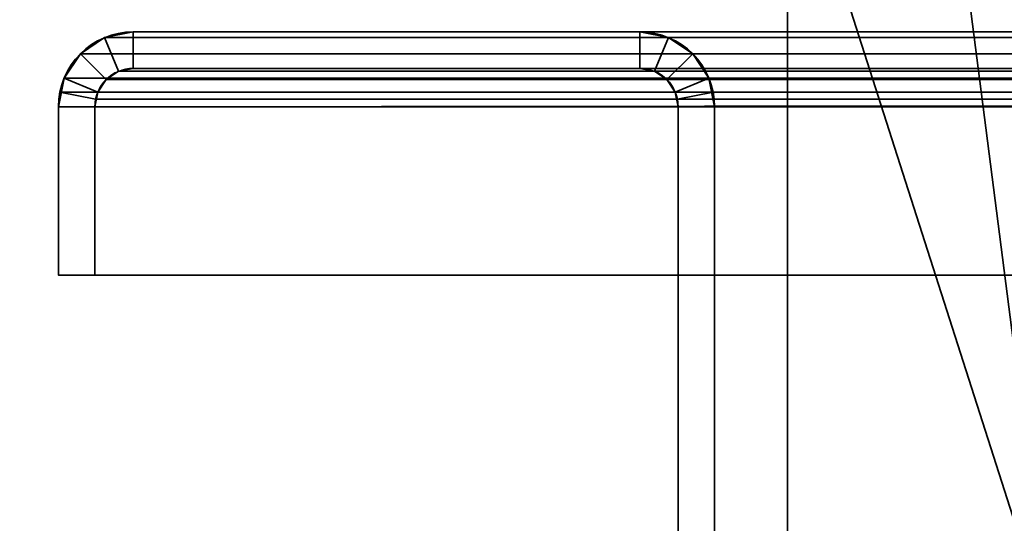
# Model space of a CAD drawing. Header units: millimetres. Extents: x -508 to 6708, y -115 to 193.
# Tile 102 of 256: x -342 to -301, y 60 to 81. Entities that reach past the tile are written whole.
import ezdxf

# ---------------------------------------------------------------- set-up
doc = ezdxf.new("R2010")
doc.units = ezdxf.units.MM
doc.layers.add('151', color=7, linetype='Continuous', true_color=0xffffff)

# ---------------------------------------------------------------- blocks, each defined once
blk = doc.blocks.new('UG_SURFACE_001')
at = {"layer": '151', "color": 252, "linetype": 'Continuous', "lineweight": 35}
for points in [[(507.5, -10, 2215.25), (507.5, 174.4, 2215.25), (-507.5, 174.4, 2215.25), (-507.5, -10, 2215.25)], [(-357.5, -10, 2065.25), (-357.5, 174.4, 2065.25), (357.5, 174.4, 2065.25), (357.5, -10, 2065.25)]]:
    blk.add_3dface(points, dxfattribs=at)
blk = doc.blocks.new('UG_SURFACE_084')
at = {"layer": '151', "color": 252, "linetype": 'Continuous', "lineweight": 35}
for points in [[(-336.92, 80, 2044.17), (-336.92, 80, -7.75), (-338.099, 79.766, -7.75), (-338.099, 79.766, 2045.349)], [(-336.92, 80, 2044.17), (-338.099, 79.766, 2045.349), (-337.525, 78.38, 2044.775), (-336.92, 78.5, 2044.17)], [(-336.92, 78.5, -7.75), (-337.525, 78.38, -7.75), (-338.099, 79.766, -7.75), (-336.92, 80, -7.75)], [(-316.08, 80, 2023.33), (-316.08, 80, -7.75), (-336.92, 80, -7.75), (-336.92, 80, 2044.17)], [(-316.08, 80, 2023.33), (-336.92, 80, 2044.17), (-336.92, 78.5, 2044.17), (-316.08, 78.5, 2023.33)], [(-316.08, 78.5, -7.75), (-336.92, 78.5, -7.75), (-336.92, 80, -7.75), (-316.08, 80, -7.75)], [(-314.901, 79.766, 2022.151), (-314.901, 79.766, -7.75), (-316.08, 80, -7.75), (-316.08, 80, 2023.33)], [(-316.08, 78.5, 2023.33), (-315.475, 78.38, 2022.725), (-314.901, 79.766, 2022.151), (-316.08, 80, 2023.33)], [(-316.08, 80, -7.75), (-314.901, 79.766, -7.75), (-315.475, 78.38, -7.75), (-316.08, 78.5, -7.75)], [(-338.099, 79.766, 2045.349), (-338.099, 79.766, -7.75), (-339.098, 79.098, -7.75), (-339.098, 79.098, 2046.348)], [(-338.099, 79.766, 2045.349), (-339.098, 79.098, 2046.348), (-338.037, 78.037, 2045.287), (-337.525, 78.38, 2044.775)], [(-339.098, 79.098, -7.75), (-338.099, 79.766, -7.75), (-337.525, 78.38, -7.75), (-338.037, 78.037, -7.75)], [(-315.475, 78.38, 2022.725), (-314.963, 78.037, 2022.213), (-313.902, 79.098, 2021.152), (-314.901, 79.766, 2022.151)], [(-314.901, 79.766, -7.75), (-313.902, 79.098, -7.75), (-314.963, 78.037, -7.75), (-315.475, 78.38, -7.75)], [(-313.902, 79.098, 2021.152), (-313.902, 79.098, -7.75), (-314.901, 79.766, -7.75), (-314.901, 79.766, 2022.151)], [(-339.098, 79.098, 2046.348), (-339.098, 79.098, -7.75), (-339.766, 78.099, -7.75), (-339.766, 78.099, 2047.016)], [(-338.38, 77.525, 2045.63), (-338.037, 78.037, 2045.287), (-339.098, 79.098, 2046.348), (-339.766, 78.099, 2047.016)], [(-339.766, 78.099, -7.75), (-339.098, 79.098, -7.75), (-338.037, 78.037, -7.75), (-338.38, 77.525, -7.75)], [(-313.234, 78.099, 2020.484), (-313.902, 79.098, 2021.152), (-314.963, 78.037, 2022.213), (-314.62, 77.525, 2021.87)], [(-313.902, 79.098, -7.75), (-313.234, 78.099, -7.75), (-314.62, 77.525, -7.75), (-314.963, 78.037, -7.75)], [(-313.234, 78.099, 2020.484), (-313.234, 78.099, -7.75), (-313.902, 79.098, -7.75), (-313.902, 79.098, 2021.152)], [(-338.037, 78.037, 2045.287), (-338.037, 78.037, -7.75), (-337.525, 78.38, -7.75), (-337.525, 78.38, 2044.775)], [(-337.525, 78.38, 2044.775), (-337.525, 78.38, -7.75), (-336.92, 78.5, -7.75), (-336.92, 78.5, 2044.17)], [(-316.08, 78.5, 2023.33), (-336.92, 78.5, 2044.17), (-336.92, 78.5, -7.75), (-316.08, 78.5, -7.75)], [(-316.08, 78.5, 2023.33), (-316.08, 78.5, -7.75), (-315.475, 78.38, -7.75), (-315.475, 78.38, 2022.725)], [(-315.475, 78.38, 2022.725), (-315.475, 78.38, -7.75), (-314.963, 78.037, -7.75), (-314.963, 78.037, 2022.213)], [(-340, 76.92, -7.75), (-339.941, 77.521, 2047.191), (-339.766, 78.099, 2047.016)], [(-339.766, 78.099, 2047.016), (-339.766, 78.099, -7.75), (-340, 76.92, -7.75)], [(-340, 76.92, -7.75), (-339.766, 78.099, -7.75), (-338.38, 77.525, -7.75), (-338.5, 76.92, -7.75)], [(-338.47, 77.228, 2045.72), (-338.38, 77.525, 2045.63), (-339.766, 78.099, 2047.016), (-339.941, 77.521, 2047.191)], [(-338.38, 77.525, 2045.63), (-338.38, 77.525, -7.75), (-338.037, 78.037, -7.75), (-338.037, 78.037, 2045.287)], [(-314.963, 78.037, 2022.213), (-314.963, 78.037, -7.75), (-314.62, 77.525, -7.75), (-314.62, 77.525, 2021.87)], [(-313.059, 77.521, 2020.309), (-313.234, 78.099, 2020.484), (-314.62, 77.525, 2021.87), (-314.53, 77.228, 2021.78)], [(-314.5, 76.92, -7.75), (-314.62, 77.525, -7.75), (-313.234, 78.099, -7.75), (-313, 76.92, -7.75)], [(-313.234, 78.099, -7.75), (-313.234, 78.099, 2020.484), (-313.059, 77.521, 2020.309)], [(-313.059, 77.521, 2020.309), (-313, 76.92, -7.75), (-313.234, 78.099, -7.75)], [(-340, 76.92, -7.75), (-340, 76.92, 2047.25), (-339.941, 77.521, 2047.191)], [(-338.5, 76.92, 2045.75), (-338.47, 77.228, 2045.72), (-339.941, 77.521, 2047.191), (-340, 76.92, 2047.25)], [(-338.5, 76.92, -7.75), (-338.38, 77.525, -7.75), (-338.38, 77.525, 2045.63)], [(-338.38, 77.525, 2045.63), (-338.47, 77.228, 2045.72), (-338.5, 76.92, -7.75)], [(-314.62, 77.525, -7.75), (-314.5, 76.92, -7.75), (-314.5, 76.92, 2021.75)], [(-314.5, 76.92, 2021.75), (-314.53, 77.228, 2021.78), (-314.62, 77.525, -7.75)], [(-314.53, 77.228, 2021.78), (-314.62, 77.525, 2021.87), (-314.62, 77.525, -7.75)], [(-313, 76.92, 2020.25), (-313.059, 77.521, 2020.309), (-314.53, 77.228, 2021.78), (-314.5, 76.92, 2021.75)], [(-313.059, 77.521, 2020.309), (-313, 76.92, 2020.25), (-313, 76.92, -7.75)], [(-338.47, 77.228, 2045.72), (-338.5, 76.92, 2045.75), (-338.5, 76.92, -7.75)], [(-340, 76.92, 2047.25), (-340, 76.92, -7.75), (-340, 70, -7.75), (-340, 70, 2047.25)], [(-340, 76.92, 2047.25), (-340, 70, 2047.25), (-338.5, 70, 2045.75), (-338.5, 76.92, 2045.75)], [(-338.5, 76.92, -7.75), (-338.5, 70, -7.75), (-340, 70, -7.75), (-340, 76.92, -7.75)], [(-338.5, 76.92, 2045.75), (-338.5, 70, 2045.75), (-338.5, 70, -7.75), (-338.5, 76.92, -7.75)], [(-314.5, 51.58, 2021.75), (-314.5, 76.92, 2021.75), (-314.5, 76.92, -7.75), (-314.5, 51.58, -7.75)], [(-314.5, 76.92, 2021.75), (-314.5, 51.58, 2021.75), (-313, 51.58, 2020.25), (-313, 76.92, 2020.25)], [(-313, 76.92, -7.75), (-313, 51.58, -7.75), (-314.5, 51.58, -7.75), (-314.5, 76.92, -7.75)], [(-313, 51.58, 2020.25), (-313, 51.58, -7.75), (-313, 76.92, -7.75), (-313, 76.92, 2020.25)], [(-338.5, 70, 2045.75), (-340, 70, 2047.25), (-340, 70, -7.75), (-338.5, 70, -7.75)]]:
    blk.add_3dface(points, dxfattribs=at)
blk = doc.blocks.new('UG_SURFACE_085')
at = {"layer": '151', "color": 252, "linetype": 'Continuous', "lineweight": 35}
for points in [[(-336.92, 80, 2044.17), (-336.92, 80, -7.75), (-338.099, 79.766, -7.75), (-338.099, 79.766, 2045.349)], [(-336.92, 80, 2044.17), (-338.099, 79.766, 2045.349), (-337.525, 78.38, 2044.775), (-336.92, 78.5, 2044.17)], [(-336.92, 78.5, -7.75), (-337.525, 78.38, -7.75), (-338.099, 79.766, -7.75), (-336.92, 80, -7.75)], [(-316.08, 80, 2023.33), (-316.08, 80, -7.75), (-336.92, 80, -7.75), (-336.92, 80, 2044.17)], [(-316.08, 80, 2023.33), (-336.92, 80, 2044.17), (-336.92, 78.5, 2044.17), (-316.08, 78.5, 2023.33)], [(-316.08, 78.5, -7.75), (-336.92, 78.5, -7.75), (-336.92, 80, -7.75), (-316.08, 80, -7.75)], [(-314.901, 79.766, 2022.151), (-314.901, 79.766, -7.75), (-316.08, 80, -7.75), (-316.08, 80, 2023.33)], [(-316.08, 78.5, 2023.33), (-315.475, 78.38, 2022.725), (-314.901, 79.766, 2022.151), (-316.08, 80, 2023.33)], [(-316.08, 80, -7.75), (-314.901, 79.766, -7.75), (-315.475, 78.38, -7.75), (-316.08, 78.5, -7.75)], [(-338.099, 79.766, 2045.349), (-338.099, 79.766, -7.75), (-339.098, 79.098, -7.75), (-339.098, 79.098, 2046.348)], [(-338.099, 79.766, 2045.349), (-339.098, 79.098, 2046.348), (-338.037, 78.037, 2045.287), (-337.525, 78.38, 2044.775)], [(-339.098, 79.098, -7.75), (-338.099, 79.766, -7.75), (-337.525, 78.38, -7.75), (-338.037, 78.037, -7.75)], [(-315.475, 78.38, 2022.725), (-314.963, 78.037, 2022.213), (-313.902, 79.098, 2021.152), (-314.901, 79.766, 2022.151)], [(-314.901, 79.766, -7.75), (-313.902, 79.098, -7.75), (-314.963, 78.037, -7.75), (-315.475, 78.38, -7.75)], [(-313.902, 79.098, 2021.152), (-313.902, 79.098, -7.75), (-314.901, 79.766, -7.75), (-314.901, 79.766, 2022.151)], [(-339.098, 79.098, 2046.348), (-339.098, 79.098, -7.75), (-339.766, 78.099, -7.75), (-339.766, 78.099, 2047.016)], [(-338.38, 77.525, 2045.63), (-338.037, 78.037, 2045.287), (-339.098, 79.098, 2046.348), (-339.766, 78.099, 2047.016)], [(-339.766, 78.099, -7.75), (-339.098, 79.098, -7.75), (-338.037, 78.037, -7.75), (-338.38, 77.525, -7.75)], [(-313.234, 78.099, 2020.484), (-313.902, 79.098, 2021.152), (-314.963, 78.037, 2022.213), (-314.62, 77.525, 2021.87)], [(-313.902, 79.098, -7.75), (-313.234, 78.099, -7.75), (-314.62, 77.525, -7.75), (-314.963, 78.037, -7.75)], [(-313.234, 78.099, 2020.484), (-313.234, 78.099, -7.75), (-313.902, 79.098, -7.75), (-313.902, 79.098, 2021.152)], [(-338.037, 78.037, 2045.287), (-338.037, 78.037, -7.75), (-337.525, 78.38, -7.75), (-337.525, 78.38, 2044.775)], [(-337.525, 78.38, 2044.775), (-337.525, 78.38, -7.75), (-336.92, 78.5, -7.75), (-336.92, 78.5, 2044.17)], [(-316.08, 78.5, 2023.33), (-336.92, 78.5, 2044.17), (-336.92, 78.5, -7.75), (-316.08, 78.5, -7.75)], [(-316.08, 78.5, 2023.33), (-316.08, 78.5, -7.75), (-315.475, 78.38, -7.75), (-315.475, 78.38, 2022.725)], [(-315.475, 78.38, 2022.725), (-315.475, 78.38, -7.75), (-314.963, 78.037, -7.75), (-314.963, 78.037, 2022.213)], [(-340, 76.92, -7.75), (-339.941, 77.521, 2047.191), (-339.766, 78.099, 2047.016)], [(-339.766, 78.099, 2047.016), (-339.766, 78.099, -7.75), (-340, 76.92, -7.75)], [(-340, 76.92, -7.75), (-339.766, 78.099, -7.75), (-338.38, 77.525, -7.75), (-338.5, 76.92, -7.75)], [(-338.47, 77.228, 2045.72), (-338.38, 77.525, 2045.63), (-339.766, 78.099, 2047.016), (-339.941, 77.521, 2047.191)], [(-338.38, 77.525, 2045.63), (-338.38, 77.525, -7.75), (-338.037, 78.037, -7.75), (-338.037, 78.037, 2045.287)], [(-314.963, 78.037, 2022.213), (-314.963, 78.037, -7.75), (-314.62, 77.525, -7.75), (-314.62, 77.525, 2021.87)], [(-313.059, 77.521, 2020.309), (-313.234, 78.099, 2020.484), (-314.62, 77.525, 2021.87), (-314.53, 77.228, 2021.78)], [(-314.5, 76.92, -7.75), (-314.62, 77.525, -7.75), (-313.234, 78.099, -7.75), (-313, 76.92, -7.75)], [(-313.234, 78.099, -7.75), (-313.234, 78.099, 2020.484), (-313.059, 77.521, 2020.309)], [(-313.059, 77.521, 2020.309), (-313, 76.92, -7.75), (-313.234, 78.099, -7.75)], [(-340, 76.92, -7.75), (-340, 76.92, 2047.25), (-339.941, 77.521, 2047.191)], [(-338.5, 76.92, 2045.75), (-338.47, 77.228, 2045.72), (-339.941, 77.521, 2047.191), (-340, 76.92, 2047.25)], [(-338.5, 76.92, -7.75), (-338.38, 77.525, -7.75), (-338.38, 77.525, 2045.63)], [(-338.38, 77.525, 2045.63), (-338.47, 77.228, 2045.72), (-338.5, 76.92, -7.75)], [(-314.62, 77.525, -7.75), (-314.5, 76.92, -7.75), (-314.5, 76.92, 2021.75)], [(-314.5, 76.92, 2021.75), (-314.53, 77.228, 2021.78), (-314.62, 77.525, -7.75)], [(-314.53, 77.228, 2021.78), (-314.62, 77.525, 2021.87), (-314.62, 77.525, -7.75)], [(-313, 76.92, 2020.25), (-313.059, 77.521, 2020.309), (-314.53, 77.228, 2021.78), (-314.5, 76.92, 2021.75)], [(-313.059, 77.521, 2020.309), (-313, 76.92, 2020.25), (-313, 76.92, -7.75)], [(-338.47, 77.228, 2045.72), (-338.5, 76.92, 2045.75), (-338.5, 76.92, -7.75)], [(-340, 76.92, 2047.25), (-340, 76.92, -7.75), (-340, 70, -7.75), (-340, 70, 2047.25)], [(-340, 76.92, 2047.25), (-340, 70, 2047.25), (-338.5, 70, 2045.75), (-338.5, 76.92, 2045.75)], [(-338.5, 76.92, -7.75), (-338.5, 70, -7.75), (-340, 70, -7.75), (-340, 76.92, -7.75)], [(-338.5, 76.92, 2045.75), (-338.5, 70, 2045.75), (-338.5, 70, -7.75), (-338.5, 76.92, -7.75)], [(-314.5, 51.58, 2021.75), (-314.5, 76.92, 2021.75), (-314.5, 76.92, -7.75), (-314.5, 51.58, -7.75)], [(-314.5, 76.92, 2021.75), (-314.5, 51.58, 2021.75), (-313, 51.58, 2020.25), (-313, 76.92, 2020.25)], [(-313, 76.92, -7.75), (-313, 51.58, -7.75), (-314.5, 51.58, -7.75), (-314.5, 76.92, -7.75)], [(-313, 51.58, 2020.25), (-313, 51.58, -7.75), (-313, 76.92, -7.75), (-313, 76.92, 2020.25)], [(-338.5, 70, 2045.75), (-340, 70, 2047.25), (-340, 70, -7.75), (-338.5, 70, -7.75)]]:
    blk.add_3dface(points, dxfattribs=at)
blk = doc.blocks.new('UG_SURFACE_086')
at = {"layer": '151', "color": 252, "linetype": 'Continuous', "lineweight": 35}
for points in [[(-336.92, 78.5, 2044.17), (-337.525, 78.38, 2044.775), (-338.099, 79.766, 2045.349), (-336.92, 80, 2044.17)], [(336.92, 80, 2044.17), (-336.92, 80, 2044.17), (-338.099, 79.766, 2045.349), (338.099, 79.766, 2045.349)], [(-336.92, 80, 2044.17), (-316.08, 80, 2023.33), (-316.08, 78.5, 2023.33), (-336.92, 78.5, 2044.17)], [(-316.08, 80, 2023.33), (-336.92, 80, 2044.17), (336.92, 80, 2044.17), (316.08, 80, 2023.33)], [(314.901, 79.766, 2022.151), (-314.901, 79.766, 2022.151), (-316.08, 80, 2023.33), (316.08, 80, 2023.33)], [(-316.08, 80, 2023.33), (-314.901, 79.766, 2022.151), (-315.475, 78.38, 2022.725), (-316.08, 78.5, 2023.33)], [(-337.525, 78.38, 2044.775), (-338.037, 78.037, 2045.287), (-339.098, 79.098, 2046.348), (-338.099, 79.766, 2045.349)], [(338.099, 79.766, 2045.349), (-338.099, 79.766, 2045.349), (-339.098, 79.098, 2046.348), (339.098, 79.098, 2046.348)], [(-314.901, 79.766, 2022.151), (-313.902, 79.098, 2021.152), (-314.963, 78.037, 2022.213), (-315.475, 78.38, 2022.725)], [(313.902, 79.098, 2021.152), (-313.902, 79.098, 2021.152), (-314.901, 79.766, 2022.151), (314.901, 79.766, 2022.151)], [(-339.766, 78.099, 2047.016), (-339.098, 79.098, 2046.348), (-338.037, 78.037, 2045.287), (-338.38, 77.525, 2045.63)], [(339.098, 79.098, 2046.348), (-339.098, 79.098, 2046.348), (-339.766, 78.099, 2047.016), (339.766, 78.099, 2047.016)], [(-314.62, 77.525, 2021.87), (-314.963, 78.037, 2022.213), (-313.902, 79.098, 2021.152), (-313.234, 78.099, 2020.484)], [(313.234, 78.099, 2020.484), (-313.234, 78.099, 2020.484), (-313.902, 79.098, 2021.152), (313.902, 79.098, 2021.152)], [(338.037, 78.037, 2045.287), (-338.037, 78.037, 2045.287), (-337.525, 78.38, 2044.775), (337.525, 78.38, 2044.775)], [(337.525, 78.38, 2044.775), (-337.525, 78.38, 2044.775), (-336.92, 78.5, 2044.17), (336.92, 78.5, 2044.17)], [(-316.08, 78.5, 2023.33), (316.08, 78.5, 2023.33), (336.92, 78.5, 2044.17), (-336.92, 78.5, 2044.17)], [(316.08, 78.5, 2023.33), (-316.08, 78.5, 2023.33), (-315.475, 78.38, 2022.725), (315.475, 78.38, 2022.725)], [(315.475, 78.38, 2022.725), (-315.475, 78.38, 2022.725), (-314.963, 78.037, 2022.213), (314.963, 78.037, 2022.213)], [(-339.941, 77.521, 2047.191), (-339.766, 78.099, 2047.016), (-338.38, 77.525, 2045.63), (-338.47, 77.228, 2045.72)], [(339.941, 77.521, 2047.191), (339.766, 78.099, 2047.016), (-339.766, 78.099, 2047.016), (-339.941, 77.521, 2047.191)], [(338.38, 77.525, 2045.63), (-338.38, 77.525, 2045.63), (-338.037, 78.037, 2045.287), (338.037, 78.037, 2045.287)], [(314.963, 78.037, 2022.213), (-314.963, 78.037, 2022.213), (-314.62, 77.525, 2021.87), (314.62, 77.525, 2021.87)], [(-314.53, 77.228, 2021.78), (-314.62, 77.525, 2021.87), (-313.234, 78.099, 2020.484), (-313.059, 77.521, 2020.309)], [(-313.059, 77.521, 2020.309), (-313.234, 78.099, 2020.484), (313.234, 78.099, 2020.484)], [(-313.059, 77.521, 2020.309), (313.234, 78.099, 2020.484), (313.059, 77.521, 2020.309)], [(-340, 76.92, 2047.25), (-339.941, 77.521, 2047.191), (-338.47, 77.228, 2045.72), (-338.5, 76.92, 2045.75)], [(-340, 76.92, 2047.25), (340, 76.92, 2047.25), (339.941, 77.521, 2047.191)], [(-339.941, 77.521, 2047.191), (-340, 76.92, 2047.25), (339.941, 77.521, 2047.191)], [(-338.47, 77.228, 2045.72), (-338.38, 77.525, 2045.63), (338.38, 77.525, 2045.63), (338.47, 77.228, 2045.72)], [(314.53, 77.228, 2021.78), (-314.62, 77.525, 2021.87), (-314.53, 77.228, 2021.78)], [(314.53, 77.228, 2021.78), (314.62, 77.525, 2021.87), (-314.62, 77.525, 2021.87)], [(-314.5, 76.92, 2021.75), (-314.53, 77.228, 2021.78), (-313.059, 77.521, 2020.309), (-313, 76.92, 2020.25)], [(313.059, 77.521, 2020.309), (-313, 76.92, 2020.25), (-313.059, 77.521, 2020.309)], [(313.059, 77.521, 2020.309), (313, 76.92, 2020.25), (-313, 76.92, 2020.25)], [(338.47, 77.228, 2045.72), (-338.5, 76.92, 2045.75), (-338.47, 77.228, 2045.72)], [(338.47, 77.228, 2045.72), (338.5, 76.92, 2045.75), (-338.5, 76.92, 2045.75)], [(-314.53, 77.228, 2021.78), (314.5, 76.92, 2021.75), (314.53, 77.228, 2021.78)], [(-314.53, 77.228, 2021.78), (-314.5, 76.92, 2021.75), (314.5, 76.92, 2021.75)], [(-338.5, 76.92, 2045.75), (-338.5, 70, 2045.75), (-340, 70, 2047.25), (-340, 76.92, 2047.25)], [(-340, 76.92, 2047.25), (-340, 70, 2047.25), (340, 70, 2047.25), (340, 76.92, 2047.25)], [(-338.5, 76.92, 2045.75), (338.5, 76.92, 2045.75), (338.5, 70, 2045.75), (-338.5, 70, 2045.75)], [(-314.5, 51.58, 2021.75), (314.5, 51.58, 2021.75), (314.5, 76.92, 2021.75), (-314.5, 76.92, 2021.75)], [(-313, 76.92, 2020.25), (-313, 51.58, 2020.25), (-314.5, 51.58, 2021.75), (-314.5, 76.92, 2021.75)], [(-313, 51.58, 2020.25), (-313, 76.92, 2020.25), (313, 76.92, 2020.25), (313, 51.58, 2020.25)], [(-338.5, 70, 2045.75), (338.5, 70, 2045.75), (340, 70, 2047.25), (-340, 70, 2047.25)]]:
    blk.add_3dface(points, dxfattribs=at)
blk = doc.blocks.new('UG_SURFACE_097')
at = {"layer": '151', "color": 41, "linetype": 'Continuous', "lineweight": 35}
for points in [[(-311, 147.3, -4.75), (-311, 173.15, -4.75), (-299.15, 173.15, -4.75), (-299.15, 55.15, -4.75)], [(-310, 89, 2017.25), (-310, 55.15, 2017.25), (-299.15, 55.15, 2006.4), (-299.15, 173.15, 2006.4)], [(-310, 89, -4.75), (-311, 147.3, -4.75), (-299.15, 55.15, -4.75)], [(-310, 55.15, 2017.25), (-310, 89, 2017.25), (-310, 89, -4.75), (-310, 55.15, -4.75)], [(-299.15, 55.15, -4.75), (-310, 55.15, -4.75), (-310, 89, -4.75)]]:
    blk.add_3dface(points, dxfattribs=at)
blk = doc.blocks.new('UG_SURFACE_104')
at = {"layer": '151', "color": 41, "linetype": 'Continuous', "lineweight": 35}
for points in [[(-311, 147.3, 2018.25), (-311, 173.15, 2018.25), (-299.15, 173.15, 2006.4), (-299.15, 55.15, 2006.4)], [(-310, 89, 2017.25), (-311, 147.3, 2018.25), (-299.15, 55.15, 2006.4)], [(310, 55.15, 2017.25), (310, 89, 2017.25), (-310, 89, 2017.25), (-310, 55.15, 2017.25)], [(-299.15, 55.15, 2006.4), (-310, 55.15, 2017.25), (-310, 89, 2017.25)]]:
    blk.add_3dface(points, dxfattribs=at)

msp = doc.modelspace()

# ---------------------------------------------------------------- linework, layer by layer
at = {"layer": '151', "color": 253, "linetype": 'Continuous', "lineweight": -3}
for p, q in [((-310, 55.15, 2017.25), (-310, 89, 2017.25)), ((-310, 55.15, 2017.25), (-310, 89, 2017.25)), ((-310, 89, -4.75), (-310, 55.15, -4.75)), ((-316.08, 80, 2023.33), (-336.92, 80, 2044.17)), ((-336.92, 80, 2044.17), (-336.92, 80, -7.75)), ((336.92, 80, 2044.17), (-336.92, 80, 2044.17)), ((-316.08, 80, 2023.33), (-336.92, 80, 2044.17)), ((-336.92, 80, -7.75), (-316.08, 80, -7.75)), ((-336.92, 80, 2044.17), (-336.92, 80, -7.75)), ((-336.92, 80, -7.75), (-316.08, 80, -7.75)), ((-316.08, 80, 2023.33), (-336.92, 80, 2044.17)), ((316.08, 80, 2023.33), (-316.08, 80, 2023.33)), ((-316.08, 80, 2023.33), (-316.08, 80, -7.75)), ((-316.08, 80, 2023.33), (-316.08, 80, -7.75)), ((-336.92, 78.5, 2044.17), (-336.92, 78.5, -7.75)), ((-336.92, 78.5, 2044.17), (-336.92, 78.5, -7.75)), ((-316.08, 78.5, 2023.33), (-336.92, 78.5, 2044.17)), ((336.92, 78.5, 2044.17), (-336.92, 78.5, 2044.17)), ((-336.92, 78.5, -7.75), (-316.08, 78.5, -7.75)), ((-316.08, 78.5, 2023.33), (-336.92, 78.5, 2044.17)), ((-336.92, 78.5, -7.75), (-316.08, 78.5, -7.75)), ((-316.08, 78.5, 2023.33), (-336.92, 78.5, 2044.17)), ((-316.08, 78.5, 2023.33), (-316.08, 78.5, -7.75)), ((-316.08, 78.5, 2023.33), (-316.08, 78.5, -7.75)), ((316.08, 78.5, 2023.33), (-316.08, 78.5, 2023.33)), ((-340, 70, -7.75), (-340, 76.92, -7.75)), ((-340, 76.92, 2047.25), (-340, 70, 2047.25)), ((-340, 76.92, 2047.25), (-340, 76.92, -7.75)), ((-340, 76.92, 2047.25), (-340, 70, 2047.25)), ((340, 76.92, 2047.25), (-340, 76.92, 2047.25)), ((-340, 76.92, 2047.25), (-340, 70, 2047.25)), ((-340, 76.92, 2047.25), (-340, 76.92, -7.75)), ((-340, 70, -7.75), (-340, 76.92, -7.75)), ((-338.5, 76.92, 2045.75), (-338.5, 70, 2045.75)), ((338.5, 76.92, 2045.75), (-338.5, 76.92, 2045.75)), ((-338.5, 76.92, 2045.75), (-338.5, 70, 2045.75)), ((-338.5, 76.92, 2045.75), (-338.5, 76.92, -7.75)), ((-338.5, 76.92, 2045.75), (-338.5, 76.92, -7.75)), ((-338.5, 70, -7.75), (-338.5, 76.92, -7.75)), ((-338.5, 76.92, 2045.75), (-338.5, 70, 2045.75)), ((-338.5, 70, -7.75), (-338.5, 76.92, -7.75)), ((-314.5, 51.58, 2021.75), (-314.5, 76.92, 2021.75)), ((-314.5, 51.58, 2021.75), (-314.5, 76.92, 2021.75)), ((-314.5, 76.92, -7.75), (-314.5, 51.58, -7.75)), ((-314.5, 76.92, -7.75), (-314.5, 51.58, -7.75)), ((-314.5, 76.92, 2021.75), (-314.5, 76.92, -7.75)), ((-314.5, 51.58, 2021.75), (-314.5, 76.92, 2021.75)), ((-314.5, 76.92, 2021.75), (-314.5, 76.92, -7.75)), ((314.5, 76.92, 2021.75), (-314.5, 76.92, 2021.75)), ((-313, 76.92, 2020.25), (-313, 76.92, -7.75)), ((-313, 51.58, 2020.25), (-313, 76.92, 2020.25)), ((313, 76.92, 2020.25), (-313, 76.92, 2020.25)), ((-313, 76.92, 2020.25), (-313, 76.92, -7.75)), ((-313, 76.92, -7.75), (-313, 51.58, -7.75)), ((-313, 76.92, -7.75), (-313, 51.58, -7.75)), ((-313, 51.58, 2020.25), (-313, 76.92, 2020.25)), ((-313, 51.58, 2020.25), (-313, 76.92, 2020.25)), ((-340, 70, 2047.25), (-340, 70, -7.75)), ((-338.5, 70, 2045.75), (-340, 70, 2047.25)), ((-338.5, 70, 2045.75), (-340, 70, 2047.25)), ((-338.5, 70, 2045.75), (-340, 70, 2047.25)), ((-340, 70, 2047.25), (-340, 70, -7.75)), ((-340, 70, -7.75), (-338.5, 70, -7.75)), ((340, 70, 2047.25), (-340, 70, 2047.25)), ((-340, 70, -7.75), (-338.5, 70, -7.75)), ((-340, 70, 2047.25), (-340, 70, -7.75)), ((-338.5, 70, 2045.75), (-338.5, 70, -7.75)), ((338.5, 70, 2045.75), (-338.5, 70, 2045.75)), ((-338.5, 70, 2045.75), (-338.5, 70, -7.75))]:
    msp.add_line(p, q, dxfattribs=at)
at = {"layer": '151', "color": 253, "linetype": 'Continuous', "lineweight": -3, "extrusion": (0, 0, -1)}
for centre, radius, start, end in [((336.92, 76.92, 7.75), 3.08, 0, 90), ((336.92, 76.92, 7.75), 3.08, 0, 90), ((316.08, 76.92, 7.75), 3.08, 90, 180), ((316.08, 76.92, 7.75), 3.08, 90, 180), ((336.92, 76.92, 7.75), 1.58, 0, 90), ((336.92, 76.92, 7.75), 1.58, 0, 90), ((316.08, 76.92, 7.75), 1.58, 90, 180), ((316.08, 76.92, 7.75), 1.58, 90, 180)]:
    msp.add_arc(centre, radius, start, end, dxfattribs=at)
at = {"layer": '151', "color": 253, "linetype": 'Continuous', "lineweight": -3, "extrusion": (0.707107, 6.12323e-17, 0.707107)}
for centre, major_axis, start_param, end_param in [((-336.92, 76.92, 2044.17), (-3.08, 0, 3.08), 4.712389, 6.283185), ((-336.92, 76.92, 2044.17), (-3.08, 0, 3.08), 4.712389, 6.283185), ((-336.92, 76.92, 2044.17), (-3.08, 0, 3.08), 4.712389, 6.283185), ((-316.08, 76.92, 2023.33), (-3.08, 0, 3.08), 3.141593, 4.712389), ((-316.08, 76.92, 2023.33), (-3.08, 0, 3.08), 3.141593, 4.712389), ((-316.08, 76.92, 2023.33), (-3.08, 0, 3.08), 3.141593, 4.712389), ((-336.92, 76.92, 2044.17), (-1.58, 0, 1.58), 4.712389, 6.283185), ((-336.92, 76.92, 2044.17), (-1.58, 0, 1.58), 4.712389, 6.283185), ((-336.92, 76.92, 2044.17), (-1.58, 0, 1.58), 4.712389, 6.283185), ((-316.08, 76.92, 2023.33), (-1.58, 0, 1.58), 3.141593, 4.712389), ((-316.08, 76.92, 2023.33), (-1.58, 0, 1.58), 3.141593, 4.712389), ((-316.08, 76.92, 2023.33), (-1.58, 0, 1.58), 3.141593, 4.712389)]:
    msp.add_ellipse(centre, major_axis=major_axis, ratio=0.707107, start_param=start_param, end_param=end_param, dxfattribs=at)

# ---------------------------------------------------------------- block references
at = {"layer": '151', "color": 253, "linetype": 'Continuous', "lineweight": -3}
for name in ['UG_SURFACE_001', 'UG_SURFACE_097', 'UG_SURFACE_104', 'UG_SURFACE_084', 'UG_SURFACE_085', 'UG_SURFACE_086']:
    msp.add_blockref(name, (0, 0), dxfattribs=at)

doc.saveas('drawing.dxf')
